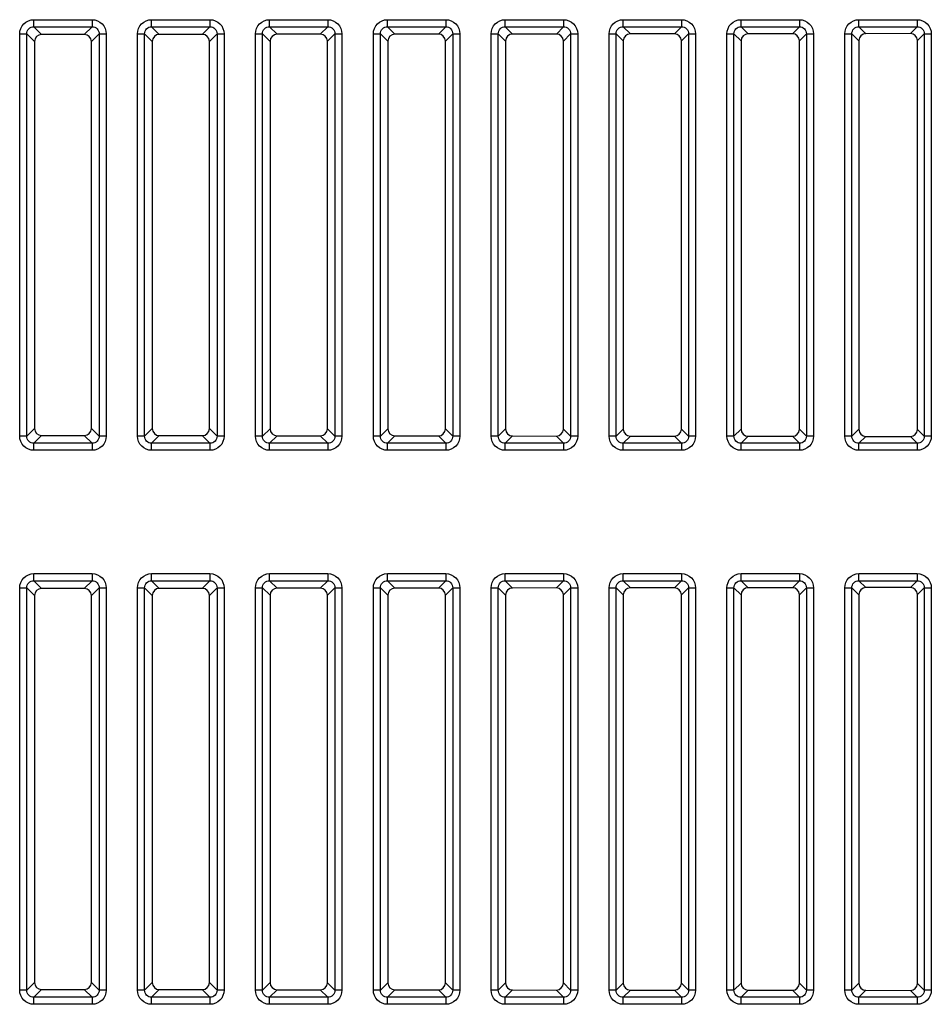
# Model space of a CAD drawing. Header units: millimetres. Extents: x 10777 to 12153, y -350 to 623.
# Tile 48 of 59: x 11197 to 11228, y 366 to 399. Entities that reach past the tile are written whole.
import ezdxf

# ---------------------------------------------------------------- set-up
doc = ezdxf.new("R2010")
doc.units = ezdxf.units.MM
doc.layers.add('07_ALL_FEATURES', color=7, linetype='Continuous')

msp = doc.modelspace()

# ---------------------------------------------------------------- linework, layer by layer
at = {"layer": '07_ALL_FEATURES', "color": 7, "linetype": 'Continuous'}
for p, q in [((11197.291, 399.121), (11199.272, 399.121)), ((11197.291, 398.882), (11197.291, 399.121)), ((11199.272, 399.121), (11199.272, 398.882)), ((11201.291, 399.121), (11203.272, 399.121)), ((11201.291, 398.882), (11201.291, 399.121)), ((11203.272, 399.121), (11203.272, 398.882)), ((11205.291, 399.121), (11207.272, 399.121)), ((11205.291, 398.882), (11205.291, 399.121)), ((11207.272, 399.121), (11207.272, 398.882)), ((11209.291, 399.121), (11211.272, 399.121)), ((11209.291, 398.882), (11209.291, 399.121)), ((11211.272, 399.121), (11211.272, 398.882)), ((11213.291, 399.121), (11215.272, 399.121)), ((11213.291, 398.882), (11213.291, 399.121)), ((11215.272, 399.121), (11215.272, 398.882)), ((11217.291, 399.121), (11219.272, 399.121)), ((11217.291, 398.882), (11217.291, 399.121)), ((11219.272, 399.121), (11219.272, 398.882)), ((11221.291, 399.121), (11223.272, 399.121)), ((11221.291, 398.882), (11221.291, 399.121)), ((11223.272, 399.121), (11223.272, 398.882)), ((11225.291, 399.121), (11227.272, 399.121)), ((11225.291, 398.882), (11225.291, 399.121)), ((11227.272, 399.121), (11227.272, 398.882)), ((11196.815, 398.644), (11197.053, 398.644)), ((11196.815, 384.983), (11196.815, 398.644)), ((11197.053, 398.644), (11197.319, 398.378)), ((11197.053, 384.983), (11197.053, 398.644)), ((11197.291, 398.882), (11199.272, 398.882)), ((11197.291, 398.882), (11197.557, 398.616)), ((11199.272, 398.882), (11199.008, 398.618)), ((11199.51, 398.644), (11199.246, 398.38)), ((11199.51, 398.644), (11199.749, 398.644)), ((11199.51, 398.644), (11199.51, 384.983)), ((11199.749, 398.644), (11199.749, 384.983)), ((11200.815, 398.644), (11201.053, 398.644)), ((11200.815, 384.983), (11200.815, 398.644)), ((11201.053, 398.644), (11201.315, 398.382)), ((11201.053, 384.983), (11201.053, 398.644)), ((11201.291, 398.882), (11203.272, 398.882)), ((11201.291, 398.882), (11201.553, 398.621)), ((11203.272, 398.882), (11203.012, 398.622)), ((11203.51, 398.644), (11203.251, 398.384)), ((11203.51, 398.644), (11203.749, 398.644)), ((11203.51, 398.644), (11203.51, 384.983)), ((11203.749, 398.644), (11203.749, 384.983)), ((11204.815, 398.644), (11205.053, 398.644)), ((11204.815, 384.983), (11204.815, 398.644)), ((11205.053, 398.644), (11205.311, 398.386)), ((11205.053, 384.983), (11205.053, 398.644)), ((11205.291, 398.882), (11207.272, 398.882)), ((11205.291, 398.882), (11205.548, 398.625)), ((11207.272, 398.882), (11207.016, 398.627)), ((11207.51, 398.644), (11207.255, 398.389)), ((11207.51, 398.644), (11207.749, 398.644)), ((11207.51, 398.644), (11207.51, 384.983)), ((11207.749, 398.644), (11207.749, 384.983)), ((11208.815, 398.644), (11209.053, 398.644)), ((11208.815, 384.983), (11208.815, 398.644)), ((11209.053, 398.644), (11209.306, 398.391)), ((11209.053, 384.983), (11209.053, 398.644)), ((11209.291, 398.882), (11211.272, 398.882)), ((11209.291, 398.882), (11209.544, 398.629)), ((11211.021, 398.631), (11209.544, 398.629)), ((11211.272, 398.882), (11211.021, 398.631)), ((11211.51, 398.644), (11211.259, 398.393)), ((11211.51, 398.644), (11211.749, 398.644)), ((11211.51, 398.644), (11211.51, 384.983)), ((11211.749, 398.644), (11211.749, 384.983)), ((11212.815, 398.644), (11213.053, 398.644)), ((11212.815, 384.983), (11212.815, 398.644)), ((11213.053, 398.644), (11213.302, 398.395)), ((11213.053, 384.983), (11213.053, 398.644)), ((11213.291, 398.882), (11215.272, 398.882)), ((11213.291, 398.882), (11213.54, 398.634)), ((11215.025, 398.635), (11213.54, 398.634)), ((11215.272, 398.882), (11215.025, 398.635)), ((11215.51, 398.644), (11215.263, 398.397)), ((11215.51, 398.644), (11215.749, 398.644)), ((11215.51, 398.644), (11215.51, 384.983)), ((11215.749, 398.644), (11215.749, 384.983)), ((11216.815, 398.644), (11217.053, 398.644)), ((11216.815, 384.983), (11216.815, 398.644)), ((11217.053, 398.644), (11217.298, 398.399)), ((11217.053, 384.983), (11217.053, 398.644)), ((11217.291, 398.882), (11219.272, 398.882)), ((11217.291, 398.882), (11217.536, 398.638)), ((11219.029, 398.639), (11217.536, 398.638)), ((11219.272, 398.882), (11219.029, 398.639)), ((11219.51, 398.644), (11219.268, 398.401)), ((11219.51, 398.644), (11219.749, 398.644)), ((11219.51, 398.644), (11219.51, 384.983)), ((11219.749, 398.644), (11219.749, 384.983)), ((11220.815, 398.644), (11221.053, 398.644)), ((11220.815, 384.983), (11220.815, 398.644)), ((11221.053, 398.644), (11221.293, 398.404)), ((11221.053, 384.983), (11221.053, 398.644)), ((11221.291, 398.882), (11223.272, 398.882)), ((11221.291, 398.882), (11221.531, 398.642)), ((11223.034, 398.644), (11221.531, 398.642)), ((11223.272, 398.882), (11223.034, 398.644)), ((11223.51, 398.644), (11223.272, 398.406)), ((11223.51, 398.644), (11223.749, 398.644)), ((11223.51, 398.644), (11223.51, 384.983)), ((11223.749, 398.644), (11223.749, 384.983)), ((11224.815, 398.644), (11225.053, 398.644)), ((11224.815, 384.983), (11224.815, 398.644)), ((11225.053, 398.644), (11225.289, 398.408)), ((11225.053, 384.983), (11225.053, 398.644)), ((11225.291, 398.882), (11227.272, 398.882)), ((11225.291, 398.882), (11225.527, 398.646)), ((11227.038, 398.648), (11225.527, 398.646)), ((11227.272, 398.882), (11227.038, 398.648)), ((11227.51, 398.644), (11227.276, 398.41)), ((11227.51, 398.644), (11227.749, 398.644)), ((11227.51, 398.644), (11227.51, 384.983)), ((11227.749, 398.644), (11227.749, 384.983)), ((11197.319, 398.378), (11197.319, 385.249)), ((11199.008, 398.618), (11197.557, 398.616)), ((11199.246, 385.247), (11199.246, 398.38)), ((11201.315, 398.382), (11201.315, 385.245)), ((11203.012, 398.622), (11201.553, 398.621)), ((11203.251, 385.243), (11203.251, 398.384)), ((11205.311, 398.386), (11205.311, 385.241)), ((11207.016, 398.627), (11205.548, 398.625)), ((11207.255, 385.239), (11207.255, 398.389)), ((11209.306, 398.391), (11209.306, 385.236)), ((11211.259, 385.234), (11211.259, 398.393)), ((11213.302, 398.395), (11213.302, 385.232)), ((11215.263, 385.23), (11215.263, 398.397)), ((11217.298, 398.399), (11217.298, 385.228)), ((11219.268, 385.226), (11219.268, 398.401)), ((11221.293, 398.404), (11221.293, 385.224)), ((11223.272, 385.221), (11223.272, 398.406)), ((11225.289, 398.408), (11225.289, 385.219)), ((11227.276, 385.217), (11227.276, 398.41)), ((11197.053, 384.983), (11196.815, 384.983)), ((11197.053, 384.983), (11197.319, 385.249)), ((11197.291, 384.745), (11197.557, 385.011)), ((11197.557, 385.011), (11199.008, 385.009)), ((11199.272, 384.745), (11199.008, 385.009)), ((11199.51, 384.983), (11199.246, 385.247)), ((11199.749, 384.983), (11199.51, 384.983)), ((11201.053, 384.983), (11200.815, 384.983)), ((11201.053, 384.983), (11201.315, 385.245)), ((11201.291, 384.745), (11201.553, 385.006)), ((11201.553, 385.006), (11203.012, 385.005)), ((11203.272, 384.745), (11203.012, 385.005)), ((11203.51, 384.983), (11203.251, 385.243)), ((11203.749, 384.983), (11203.51, 384.983)), ((11205.053, 384.983), (11204.815, 384.983)), ((11205.053, 384.983), (11205.311, 385.241)), ((11205.291, 384.745), (11205.548, 385.002)), ((11205.548, 385.002), (11207.016, 385.001)), ((11207.272, 384.745), (11207.016, 385.001)), ((11207.51, 384.983), (11207.255, 385.239)), ((11207.749, 384.983), (11207.51, 384.983)), ((11209.053, 384.983), (11208.815, 384.983)), ((11209.053, 384.983), (11209.306, 385.236)), ((11209.291, 384.745), (11209.544, 384.998)), ((11209.544, 384.998), (11211.021, 384.996)), ((11211.272, 384.745), (11211.021, 384.996)), ((11211.51, 384.983), (11211.259, 385.234)), ((11211.749, 384.983), (11211.51, 384.983)), ((11213.053, 384.983), (11212.815, 384.983)), ((11213.053, 384.983), (11213.302, 385.232)), ((11213.291, 384.745), (11213.54, 384.994)), ((11213.54, 384.994), (11215.025, 384.992)), ((11215.272, 384.745), (11215.025, 384.992)), ((11215.51, 384.983), (11215.263, 385.23)), ((11215.749, 384.983), (11215.51, 384.983)), ((11217.053, 384.983), (11216.815, 384.983)), ((11217.053, 384.983), (11217.298, 385.228)), ((11217.291, 384.745), (11217.536, 384.989)), ((11217.536, 384.989), (11219.029, 384.988)), ((11219.272, 384.745), (11219.029, 384.988)), ((11219.51, 384.983), (11219.268, 385.226)), ((11219.749, 384.983), (11219.51, 384.983)), ((11221.053, 384.983), (11220.815, 384.983)), ((11221.053, 384.983), (11221.293, 385.224)), ((11221.291, 384.745), (11221.531, 384.985)), ((11221.531, 384.985), (11223.034, 384.983)), ((11223.272, 384.745), (11223.034, 384.983)), ((11223.51, 384.983), (11223.272, 385.221)), ((11223.749, 384.983), (11223.51, 384.983)), ((11225.053, 384.983), (11224.815, 384.983)), ((11225.053, 384.983), (11225.289, 385.219)), ((11225.291, 384.745), (11225.527, 384.981)), ((11225.527, 384.981), (11227.038, 384.979)), ((11227.272, 384.745), (11227.038, 384.979)), ((11227.51, 384.983), (11227.276, 385.217)), ((11227.749, 384.983), (11227.51, 384.983)), ((11199.272, 384.745), (11197.291, 384.745)), ((11197.291, 384.507), (11197.291, 384.745)), ((11199.272, 384.745), (11199.272, 384.507)), ((11203.272, 384.745), (11201.291, 384.745)), ((11201.291, 384.507), (11201.291, 384.745)), ((11203.272, 384.745), (11203.272, 384.507)), ((11207.272, 384.745), (11205.291, 384.745)), ((11205.291, 384.507), (11205.291, 384.745)), ((11207.272, 384.745), (11207.272, 384.507)), ((11211.272, 384.745), (11209.291, 384.745)), ((11209.291, 384.507), (11209.291, 384.745)), ((11211.272, 384.745), (11211.272, 384.507)), ((11215.272, 384.745), (11213.291, 384.745)), ((11213.291, 384.507), (11213.291, 384.745)), ((11215.272, 384.745), (11215.272, 384.507)), ((11219.272, 384.745), (11217.291, 384.745)), ((11217.291, 384.507), (11217.291, 384.745)), ((11219.272, 384.745), (11219.272, 384.507)), ((11223.272, 384.745), (11221.291, 384.745)), ((11221.291, 384.507), (11221.291, 384.745)), ((11223.272, 384.745), (11223.272, 384.507)), ((11227.272, 384.745), (11225.291, 384.745)), ((11225.291, 384.507), (11225.291, 384.745)), ((11227.272, 384.745), (11227.272, 384.507)), ((11199.272, 384.507), (11197.291, 384.507)), ((11203.272, 384.507), (11201.291, 384.507)), ((11207.272, 384.507), (11205.291, 384.507)), ((11211.272, 384.507), (11209.291, 384.507)), ((11215.272, 384.507), (11213.291, 384.507)), ((11219.272, 384.507), (11217.291, 384.507)), ((11223.272, 384.507), (11221.291, 384.507)), ((11227.272, 384.507), (11225.291, 384.507)), ((11197.291, 380.321), (11199.272, 380.321)), ((11197.291, 380.082), (11197.291, 380.321)), ((11199.272, 380.321), (11199.272, 380.082)), ((11201.291, 380.321), (11203.272, 380.321)), ((11201.291, 380.082), (11201.291, 380.321)), ((11203.272, 380.321), (11203.272, 380.082)), ((11205.291, 380.321), (11207.272, 380.321)), ((11205.291, 380.082), (11205.291, 380.321)), ((11207.272, 380.321), (11207.272, 380.082)), ((11209.291, 380.321), (11211.272, 380.321)), ((11209.291, 380.082), (11209.291, 380.321)), ((11211.272, 380.321), (11211.272, 380.082)), ((11213.291, 380.321), (11215.272, 380.321)), ((11213.291, 380.082), (11213.291, 380.321)), ((11215.272, 380.321), (11215.272, 380.082)), ((11217.291, 380.321), (11219.272, 380.321)), ((11217.291, 380.082), (11217.291, 380.321)), ((11219.272, 380.321), (11219.272, 380.082)), ((11221.291, 380.321), (11223.272, 380.321)), ((11221.291, 380.082), (11221.291, 380.321)), ((11223.272, 380.321), (11223.272, 380.082)), ((11225.291, 380.321), (11227.272, 380.321)), ((11225.291, 380.082), (11225.291, 380.321)), ((11227.272, 380.321), (11227.272, 380.082)), ((11197.291, 380.082), (11199.272, 380.082)), ((11197.291, 380.082), (11197.557, 379.816)), ((11199.272, 380.082), (11199.008, 379.818)), ((11201.291, 380.082), (11203.272, 380.082)), ((11201.291, 380.082), (11201.553, 379.821)), ((11203.272, 380.082), (11203.012, 379.822)), ((11205.291, 380.082), (11207.272, 380.082)), ((11205.291, 380.082), (11205.548, 379.825)), ((11207.272, 380.082), (11207.016, 379.827)), ((11209.291, 380.082), (11211.272, 380.082)), ((11209.291, 380.082), (11209.544, 379.829)), ((11211.272, 380.082), (11211.021, 379.831)), ((11213.291, 380.082), (11215.272, 380.082)), ((11213.291, 380.082), (11213.54, 379.834)), ((11215.272, 380.082), (11215.025, 379.835)), ((11217.291, 380.082), (11219.272, 380.082)), ((11217.291, 380.082), (11217.536, 379.838)), ((11219.272, 380.082), (11219.029, 379.839)), ((11221.291, 380.082), (11223.272, 380.082)), ((11221.291, 380.082), (11221.531, 379.842)), ((11223.272, 380.082), (11223.034, 379.844)), ((11225.291, 380.082), (11227.272, 380.082)), ((11225.291, 380.082), (11225.527, 379.846)), ((11227.272, 380.082), (11227.038, 379.848)), ((11196.815, 379.844), (11197.053, 379.844)), ((11196.815, 366.183), (11196.815, 379.844)), ((11197.053, 379.844), (11197.319, 379.578)), ((11197.053, 366.183), (11197.053, 379.844)), ((11199.008, 379.818), (11197.557, 379.816)), ((11199.51, 379.844), (11199.246, 379.58)), ((11199.51, 379.844), (11199.749, 379.844)), ((11199.51, 379.844), (11199.51, 366.183)), ((11199.749, 379.844), (11199.749, 366.183)), ((11200.815, 379.844), (11201.053, 379.844)), ((11200.815, 366.183), (11200.815, 379.844)), ((11201.053, 379.844), (11201.315, 379.582)), ((11201.053, 366.183), (11201.053, 379.844)), ((11203.012, 379.822), (11201.553, 379.821)), ((11203.51, 379.844), (11203.251, 379.584)), ((11203.251, 366.443), (11203.251, 379.584)), ((11203.51, 379.844), (11203.749, 379.844)), ((11203.51, 379.844), (11203.51, 366.183)), ((11203.749, 379.844), (11203.749, 366.183)), ((11204.815, 379.844), (11205.053, 379.844)), ((11204.815, 366.183), (11204.815, 379.844)), ((11205.053, 379.844), (11205.311, 379.586)), ((11205.053, 366.183), (11205.053, 379.844)), ((11205.311, 379.586), (11205.311, 366.441)), ((11207.016, 379.827), (11205.548, 379.825)), ((11207.51, 379.844), (11207.255, 379.589)), ((11207.255, 366.439), (11207.255, 379.589)), ((11207.51, 379.844), (11207.749, 379.844)), ((11207.51, 379.844), (11207.51, 366.183)), ((11207.749, 379.844), (11207.749, 366.183)), ((11208.815, 379.844), (11209.053, 379.844)), ((11208.815, 366.183), (11208.815, 379.844)), ((11209.053, 379.844), (11209.306, 379.591)), ((11209.053, 366.183), (11209.053, 379.844)), ((11209.306, 379.591), (11209.306, 366.436)), ((11211.021, 379.831), (11209.544, 379.829)), ((11211.51, 379.844), (11211.259, 379.593)), ((11211.259, 366.434), (11211.259, 379.593)), ((11211.51, 379.844), (11211.749, 379.844)), ((11211.51, 379.844), (11211.51, 366.183)), ((11211.749, 379.844), (11211.749, 366.183)), ((11212.815, 379.844), (11213.053, 379.844)), ((11212.815, 366.183), (11212.815, 379.844)), ((11213.053, 379.844), (11213.302, 379.595)), ((11213.053, 366.183), (11213.053, 379.844)), ((11213.302, 379.595), (11213.302, 366.432)), ((11215.025, 379.835), (11213.54, 379.834)), ((11215.51, 379.844), (11215.263, 379.597)), ((11215.263, 366.43), (11215.263, 379.597)), ((11215.51, 379.844), (11215.749, 379.844)), ((11215.51, 379.844), (11215.51, 366.183)), ((11215.749, 379.844), (11215.749, 366.183)), ((11216.815, 379.844), (11217.053, 379.844)), ((11216.815, 366.183), (11216.815, 379.844)), ((11217.053, 379.844), (11217.298, 379.599)), ((11217.053, 366.183), (11217.053, 379.844)), ((11217.298, 379.599), (11217.298, 366.428)), ((11219.029, 379.839), (11217.536, 379.838)), ((11219.51, 379.844), (11219.268, 379.601)), ((11219.268, 366.426), (11219.268, 379.601)), ((11219.51, 379.844), (11219.749, 379.844)), ((11219.51, 379.844), (11219.51, 366.183)), ((11219.749, 379.844), (11219.749, 366.183)), ((11220.815, 379.844), (11221.053, 379.844)), ((11220.815, 366.183), (11220.815, 379.844)), ((11221.053, 379.844), (11221.293, 379.604)), ((11221.053, 366.183), (11221.053, 379.844)), ((11221.293, 379.604), (11221.293, 366.424)), ((11223.034, 379.844), (11221.531, 379.842)), ((11223.51, 379.844), (11223.272, 379.606)), ((11223.272, 366.421), (11223.272, 379.606)), ((11223.51, 379.844), (11223.749, 379.844)), ((11223.51, 379.844), (11223.51, 366.183)), ((11223.749, 379.844), (11223.749, 366.183)), ((11224.815, 379.844), (11225.053, 379.844)), ((11224.815, 366.183), (11224.815, 379.844)), ((11225.053, 379.844), (11225.289, 379.608)), ((11225.053, 366.183), (11225.053, 379.844)), ((11225.289, 379.608), (11225.289, 366.419)), ((11227.038, 379.848), (11225.527, 379.846)), ((11227.51, 379.844), (11227.276, 379.61)), ((11227.276, 366.417), (11227.276, 379.61)), ((11227.51, 379.844), (11227.749, 379.844)), ((11227.51, 379.844), (11227.51, 366.183)), ((11227.749, 379.844), (11227.749, 366.183)), ((11197.319, 379.578), (11197.319, 366.449)), ((11199.246, 366.447), (11199.246, 379.58)), ((11201.315, 379.582), (11201.315, 366.445)), ((11197.053, 366.183), (11197.319, 366.449)), ((11199.51, 366.183), (11199.246, 366.447)), ((11201.053, 366.183), (11201.315, 366.445)), ((11203.51, 366.183), (11203.251, 366.443)), ((11205.053, 366.183), (11205.311, 366.441)), ((11207.51, 366.183), (11207.255, 366.439)), ((11209.053, 366.183), (11209.306, 366.436)), ((11211.51, 366.183), (11211.259, 366.434)), ((11213.053, 366.183), (11213.302, 366.432)), ((11215.51, 366.183), (11215.263, 366.43)), ((11217.053, 366.183), (11217.298, 366.428)), ((11219.51, 366.183), (11219.268, 366.426)), ((11221.053, 366.183), (11221.293, 366.424)), ((11223.51, 366.183), (11223.272, 366.421)), ((11225.053, 366.183), (11225.289, 366.419)), ((11227.51, 366.183), (11227.276, 366.417)), ((11197.053, 366.183), (11196.815, 366.183)), ((11197.291, 365.945), (11197.557, 366.211)), ((11199.272, 365.945), (11197.291, 365.945)), ((11197.291, 365.707), (11197.291, 365.945)), ((11197.557, 366.211), (11199.008, 366.209)), ((11199.272, 365.945), (11199.008, 366.209)), ((11199.272, 365.945), (11199.272, 365.707)), ((11199.749, 366.183), (11199.51, 366.183)), ((11201.053, 366.183), (11200.815, 366.183)), ((11201.291, 365.945), (11201.553, 366.206)), ((11203.272, 365.945), (11201.291, 365.945)), ((11201.291, 365.707), (11201.291, 365.945)), ((11201.553, 366.206), (11203.012, 366.205)), ((11203.272, 365.945), (11203.012, 366.205)), ((11203.272, 365.945), (11203.272, 365.707)), ((11203.749, 366.183), (11203.51, 366.183)), ((11205.053, 366.183), (11204.815, 366.183)), ((11205.291, 365.945), (11205.548, 366.202)), ((11207.272, 365.945), (11205.291, 365.945)), ((11205.291, 365.707), (11205.291, 365.945)), ((11205.548, 366.202), (11207.016, 366.201)), ((11207.272, 365.945), (11207.016, 366.201)), ((11207.272, 365.945), (11207.272, 365.707)), ((11207.749, 366.183), (11207.51, 366.183)), ((11209.053, 366.183), (11208.815, 366.183)), ((11209.291, 365.945), (11209.544, 366.198)), ((11211.272, 365.945), (11209.291, 365.945)), ((11209.291, 365.707), (11209.291, 365.945)), ((11209.544, 366.198), (11211.021, 366.196)), ((11211.272, 365.945), (11211.021, 366.196)), ((11211.272, 365.945), (11211.272, 365.707)), ((11211.749, 366.183), (11211.51, 366.183)), ((11213.053, 366.183), (11212.815, 366.183)), ((11213.291, 365.945), (11213.54, 366.194)), ((11215.272, 365.945), (11213.291, 365.945)), ((11213.291, 365.707), (11213.291, 365.945)), ((11213.54, 366.194), (11215.025, 366.192)), ((11215.272, 365.945), (11215.025, 366.192)), ((11215.272, 365.945), (11215.272, 365.707)), ((11215.749, 366.183), (11215.51, 366.183)), ((11217.053, 366.183), (11216.815, 366.183)), ((11217.291, 365.945), (11217.536, 366.189)), ((11219.272, 365.945), (11217.291, 365.945)), ((11217.291, 365.707), (11217.291, 365.945)), ((11217.536, 366.189), (11219.029, 366.188)), ((11219.272, 365.945), (11219.029, 366.188)), ((11219.272, 365.945), (11219.272, 365.707)), ((11219.749, 366.183), (11219.51, 366.183)), ((11221.053, 366.183), (11220.815, 366.183)), ((11221.291, 365.945), (11221.531, 366.185)), ((11223.272, 365.945), (11221.291, 365.945)), ((11221.291, 365.707), (11221.291, 365.945)), ((11221.531, 366.185), (11223.034, 366.183)), ((11223.272, 365.945), (11223.034, 366.183)), ((11223.272, 365.945), (11223.272, 365.707)), ((11223.749, 366.183), (11223.51, 366.183)), ((11225.053, 366.183), (11224.815, 366.183)), ((11225.291, 365.945), (11225.527, 366.181)), ((11227.272, 365.945), (11225.291, 365.945)), ((11225.291, 365.707), (11225.291, 365.945)), ((11225.527, 366.181), (11227.038, 366.179)), ((11227.272, 365.945), (11227.038, 366.179)), ((11227.272, 365.945), (11227.272, 365.707)), ((11227.749, 366.183), (11227.51, 366.183)), ((11199.272, 365.707), (11197.291, 365.707)), ((11203.272, 365.707), (11201.291, 365.707)), ((11207.272, 365.707), (11205.291, 365.707)), ((11211.272, 365.707), (11209.291, 365.707)), ((11215.272, 365.707), (11213.291, 365.707)), ((11219.272, 365.707), (11217.291, 365.707)), ((11223.272, 365.707), (11221.291, 365.707)), ((11227.272, 365.707), (11225.291, 365.707))]:
    msp.add_line(p, q, dxfattribs=at)
for centre, major_axis, ratio, start_param, end_param in [((11211.017, 398.389), (0.178, 0.167), 0.984166, -0.744345, 0.811599), ((11213.544, 398.392), (-0.165, 0.179), 0.986272, -0.739218, 0.816726), ((11215.021, 398.393), (0.178, 0.167), 0.984166, -0.744345, 0.811599), ((11217.539, 398.396), (-0.165, 0.179), 0.986272, -0.739218, 0.816726), ((11219.026, 398.398), (0.178, 0.167), 0.984166, -0.744345, 0.811599), ((11221.535, 398.4), (-0.165, 0.179), 0.986272, -0.739218, 0.816726), ((11223.03, 398.402), (0.178, 0.167), 0.984166, -0.744345, 0.811599), ((11225.531, 398.405), (-0.165, 0.179), 0.986272, -0.739218, 0.816726), ((11227.034, 398.406), (0.178, 0.167), 0.984166, -0.744345, 0.811599), ((11197.561, 398.375), (-0.165, 0.179), 0.986272, -0.739218, 0.816726), ((11199.004, 398.376), (0.178, 0.167), 0.984166, -0.744345, 0.811599), ((11201.556, 398.379), (-0.165, 0.179), 0.986272, -0.739218, 0.816726), ((11203.009, 398.38), (0.178, 0.167), 0.984166, -0.744345, 0.811599), ((11205.552, 398.383), (-0.165, 0.179), 0.986272, -0.739218, 0.816726), ((11207.013, 398.385), (0.178, 0.167), 0.984166, -0.744345, 0.811599), ((11209.548, 398.387), (-0.165, 0.179), 0.986272, -0.739218, 0.816726), ((11197.561, 385.253), (0.165, 0.179), 0.986272, -3.958319, -2.402375), ((11199.004, 385.251), (0.178, -0.167), 0.984166, -0.811599, 0.744345), ((11201.556, 385.248), (0.165, 0.179), 0.986272, -3.958319, -2.402375), ((11203.009, 385.247), (0.178, -0.167), 0.984166, -0.811599, 0.744345), ((11205.552, 385.244), (0.165, 0.179), 0.986272, -3.958319, -2.402375), ((11207.013, 385.242), (0.178, -0.167), 0.984166, -0.811599, 0.744345), ((11209.548, 385.24), (0.165, 0.179), 0.986272, -3.958319, -2.402375), ((11211.017, 385.238), (0.178, -0.167), 0.984166, -0.811599, 0.744345), ((11213.544, 385.235), (0.165, 0.179), 0.986272, -3.958319, -2.402375), ((11215.021, 385.234), (0.178, -0.167), 0.984166, -0.811599, 0.744345), ((11217.539, 385.231), (0.165, 0.179), 0.986272, -3.958319, -2.402375), ((11219.026, 385.23), (0.178, -0.167), 0.984166, -0.811599, 0.744345), ((11221.535, 385.227), (0.165, 0.179), 0.986272, -3.958319, -2.402375), ((11223.03, 385.225), (0.178, -0.167), 0.984166, -0.811599, 0.744345), ((11225.531, 385.223), (0.165, 0.179), 0.986272, -3.958319, -2.402375), ((11227.034, 385.221), (0.178, -0.167), 0.984166, -0.811599, 0.744345), ((11197.561, 379.575), (-0.165, 0.179), 0.986272, -0.739218, 0.816726), ((11199.004, 379.576), (0.178, 0.167), 0.984166, -0.744345, 0.811599), ((11201.556, 379.579), (-0.165, 0.179), 0.986272, -0.739218, 0.816726), ((11203.009, 379.58), (0.178, 0.167), 0.984166, -0.744345, 0.811599), ((11205.552, 379.583), (-0.165, 0.179), 0.986272, -0.739218, 0.816726), ((11207.013, 379.585), (0.178, 0.167), 0.984166, -0.744345, 0.811599), ((11209.548, 379.587), (-0.165, 0.179), 0.986272, -0.739218, 0.816726), ((11211.017, 379.589), (0.178, 0.167), 0.984166, -0.744345, 0.811599), ((11213.544, 379.592), (-0.165, 0.179), 0.986272, -0.739218, 0.816726), ((11215.021, 379.593), (0.178, 0.167), 0.984166, -0.744345, 0.811599), ((11217.539, 379.596), (-0.165, 0.179), 0.986272, -0.739218, 0.816726), ((11219.026, 379.598), (0.178, 0.167), 0.984166, -0.744345, 0.811599), ((11221.535, 379.6), (-0.165, 0.179), 0.986272, -0.739218, 0.816726), ((11223.03, 379.602), (0.178, 0.167), 0.984166, -0.744345, 0.811599), ((11225.531, 379.605), (-0.165, 0.179), 0.986272, -0.739218, 0.816726), ((11227.034, 379.606), (0.178, 0.167), 0.984166, -0.744345, 0.811599), ((11197.561, 366.453), (0.165, 0.179), 0.986272, -3.958319, -2.402375), ((11199.004, 366.451), (0.178, -0.167), 0.984166, -0.811599, 0.744345), ((11201.556, 366.448), (0.165, 0.179), 0.986272, -3.958319, -2.402375), ((11203.009, 366.447), (0.178, -0.167), 0.984166, -0.811599, 0.744345), ((11205.552, 366.444), (0.165, 0.179), 0.986272, -3.958319, -2.402375), ((11207.013, 366.442), (0.178, -0.167), 0.984166, -0.811599, 0.744345), ((11209.548, 366.44), (0.165, 0.179), 0.986272, -3.958319, -2.402375), ((11211.017, 366.438), (0.178, -0.167), 0.984166, -0.811599, 0.744345), ((11213.544, 366.435), (0.165, 0.179), 0.986272, -3.958319, -2.402375), ((11215.021, 366.434), (0.178, -0.167), 0.984166, -0.811599, 0.744345), ((11217.539, 366.431), (0.165, 0.179), 0.986272, -3.958319, -2.402375), ((11219.026, 366.43), (0.178, -0.167), 0.984166, -0.811599, 0.744345), ((11221.535, 366.427), (0.165, 0.179), 0.986272, -3.958319, -2.402375), ((11223.03, 366.425), (0.178, -0.167), 0.984166, -0.811599, 0.744345), ((11225.531, 366.423), (0.165, 0.179), 0.986272, -3.958319, -2.402375), ((11227.034, 366.421), (0.178, -0.167), 0.984166, -0.811599, 0.744345)]:
    msp.add_ellipse(centre, major_axis=major_axis, ratio=ratio, start_param=start_param, end_param=end_param, dxfattribs=at)
for points, knots in [([(11196.815, 398.644), (11196.815, 398.766), (11196.915, 399.02), (11197.169, 399.121), (11197.291, 399.121)], [0, 0, 0, 0, 0.499561, 1, 1, 1, 1]), ([(11199.272, 399.121), (11199.394, 399.121), (11199.648, 399.02), (11199.749, 398.766), (11199.749, 398.644)], [0, 0, 0, 0, 0.499561, 1, 1, 1, 1]), ([(11200.815, 398.644), (11200.815, 398.766), (11200.915, 399.02), (11201.169, 399.121), (11201.291, 399.121)], [0, 0, 0, 0, 0.499561, 1, 1, 1, 1]), ([(11203.272, 399.121), (11203.394, 399.121), (11203.648, 399.02), (11203.749, 398.766), (11203.749, 398.644)], [0, 0, 0, 0, 0.499561, 1, 1, 1, 1]), ([(11204.815, 398.644), (11204.815, 398.766), (11204.915, 399.02), (11205.169, 399.121), (11205.291, 399.121)], [0, 0, 0, 0, 0.499561, 1, 1, 1, 1]), ([(11207.272, 399.121), (11207.394, 399.121), (11207.648, 399.02), (11207.749, 398.766), (11207.749, 398.644)], [0, 0, 0, 0, 0.499561, 1, 1, 1, 1]), ([(11208.815, 398.644), (11208.815, 398.766), (11208.915, 399.02), (11209.169, 399.121), (11209.291, 399.121)], [0, 0, 0, 0, 0.499561, 1, 1, 1, 1]), ([(11211.272, 399.121), (11211.394, 399.121), (11211.648, 399.02), (11211.749, 398.766), (11211.749, 398.644)], [0, 0, 0, 0, 0.499561, 1, 1, 1, 1]), ([(11212.815, 398.644), (11212.815, 398.766), (11212.915, 399.02), (11213.169, 399.121), (11213.291, 399.121)], [0, 0, 0, 0, 0.499561, 1, 1, 1, 1]), ([(11215.272, 399.121), (11215.394, 399.121), (11215.648, 399.02), (11215.749, 398.766), (11215.749, 398.644)], [0, 0, 0, 0, 0.499561, 1, 1, 1, 1]), ([(11216.815, 398.644), (11216.815, 398.766), (11216.915, 399.02), (11217.169, 399.121), (11217.291, 399.121)], [0, 0, 0, 0, 0.499561, 1, 1, 1, 1]), ([(11219.272, 399.121), (11219.394, 399.121), (11219.648, 399.02), (11219.749, 398.766), (11219.749, 398.644)], [0, 0, 0, 0, 0.499561, 1, 1, 1, 1]), ([(11220.815, 398.644), (11220.815, 398.766), (11220.915, 399.02), (11221.169, 399.121), (11221.291, 399.121)], [0, 0, 0, 0, 0.499561, 1, 1, 1, 1]), ([(11223.272, 399.121), (11223.394, 399.121), (11223.648, 399.02), (11223.749, 398.766), (11223.749, 398.644)], [0, 0, 0, 0, 0.499561, 1, 1, 1, 1]), ([(11224.815, 398.644), (11224.815, 398.766), (11224.915, 399.02), (11225.169, 399.121), (11225.291, 399.121)], [0, 0, 0, 0, 0.499561, 1, 1, 1, 1]), ([(11227.272, 399.121), (11227.394, 399.121), (11227.648, 399.02), (11227.749, 398.766), (11227.749, 398.644)], [0, 0, 0, 0, 0.499561, 1, 1, 1, 1]), ([(11197.053, 398.644), (11197.052, 398.705), (11197.101, 398.834), (11197.23, 398.883), (11197.291, 398.882)], [0, 0, 0, 0, 0.499542, 1, 1, 1, 1]), ([(11199.272, 398.882), (11199.333, 398.883), (11199.462, 398.834), (11199.511, 398.705), (11199.51, 398.644)], [0, 0, 0, 0, 0.499542, 1, 1, 1, 1]), ([(11201.053, 398.644), (11201.052, 398.705), (11201.101, 398.834), (11201.23, 398.883), (11201.291, 398.882)], [0, 0, 0, 0, 0.499542, 1, 1, 1, 1]), ([(11203.272, 398.882), (11203.333, 398.883), (11203.462, 398.834), (11203.511, 398.705), (11203.51, 398.644)], [0, 0, 0, 0, 0.499542, 1, 1, 1, 1]), ([(11205.053, 398.644), (11205.052, 398.705), (11205.101, 398.834), (11205.23, 398.883), (11205.291, 398.882)], [0, 0, 0, 0, 0.499542, 1, 1, 1, 1]), ([(11207.272, 398.882), (11207.333, 398.883), (11207.462, 398.834), (11207.511, 398.705), (11207.51, 398.644)], [0, 0, 0, 0, 0.499542, 1, 1, 1, 1]), ([(11209.053, 398.644), (11209.052, 398.705), (11209.101, 398.834), (11209.23, 398.883), (11209.291, 398.882)], [0, 0, 0, 0, 0.499542, 1, 1, 1, 1]), ([(11211.272, 398.882), (11211.333, 398.883), (11211.462, 398.834), (11211.511, 398.705), (11211.51, 398.644)], [0, 0, 0, 0, 0.499542, 1, 1, 1, 1]), ([(11213.053, 398.644), (11213.052, 398.705), (11213.101, 398.834), (11213.23, 398.883), (11213.291, 398.882)], [0, 0, 0, 0, 0.499542, 1, 1, 1, 1]), ([(11215.272, 398.882), (11215.333, 398.883), (11215.462, 398.834), (11215.511, 398.705), (11215.51, 398.644)], [0, 0, 0, 0, 0.499542, 1, 1, 1, 1]), ([(11217.053, 398.644), (11217.052, 398.705), (11217.101, 398.834), (11217.23, 398.883), (11217.291, 398.882)], [0, 0, 0, 0, 0.499542, 1, 1, 1, 1]), ([(11219.272, 398.882), (11219.333, 398.883), (11219.462, 398.834), (11219.511, 398.705), (11219.51, 398.644)], [0, 0, 0, 0, 0.499542, 1, 1, 1, 1]), ([(11221.053, 398.644), (11221.052, 398.705), (11221.101, 398.834), (11221.23, 398.883), (11221.291, 398.882)], [0, 0, 0, 0, 0.499542, 1, 1, 1, 1]), ([(11223.272, 398.882), (11223.333, 398.883), (11223.462, 398.834), (11223.511, 398.705), (11223.51, 398.644)], [0, 0, 0, 0, 0.499542, 1, 1, 1, 1]), ([(11225.053, 398.644), (11225.052, 398.705), (11225.101, 398.834), (11225.23, 398.883), (11225.291, 398.882)], [0, 0, 0, 0, 0.499542, 1, 1, 1, 1]), ([(11227.272, 398.882), (11227.333, 398.883), (11227.462, 398.834), (11227.511, 398.705), (11227.51, 398.644)], [0, 0, 0, 0, 0.499542, 1, 1, 1, 1]), ([(11197.291, 384.507), (11197.17, 384.507), (11196.916, 384.607), (11196.815, 384.861), (11196.815, 384.983)], [0, 0, 0, 0, 0.499561, 1, 1, 1, 1]), ([(11197.291, 384.745), (11197.23, 384.744), (11197.101, 384.793), (11197.052, 384.922), (11197.053, 384.983)], [0, 0, 0, 0, 0.499542, 1, 1, 1, 1]), ([(11199.51, 384.983), (11199.511, 384.922), (11199.462, 384.793), (11199.333, 384.744), (11199.272, 384.745)], [0, 0, 0, 0, 0.499542, 1, 1, 1, 1]), ([(11199.749, 384.983), (11199.749, 384.861), (11199.648, 384.607), (11199.394, 384.507), (11199.272, 384.507)], [0, 0, 0, 0, 0.499561, 1, 1, 1, 1]), ([(11201.291, 384.507), (11201.17, 384.507), (11200.916, 384.607), (11200.815, 384.861), (11200.815, 384.983)], [0, 0, 0, 0, 0.499561, 1, 1, 1, 1]), ([(11201.291, 384.745), (11201.23, 384.744), (11201.101, 384.793), (11201.052, 384.922), (11201.053, 384.983)], [0, 0, 0, 0, 0.499542, 1, 1, 1, 1]), ([(11203.51, 384.983), (11203.511, 384.922), (11203.462, 384.793), (11203.333, 384.744), (11203.272, 384.745)], [0, 0, 0, 0, 0.499542, 1, 1, 1, 1]), ([(11203.749, 384.983), (11203.749, 384.861), (11203.648, 384.607), (11203.394, 384.507), (11203.272, 384.507)], [0, 0, 0, 0, 0.499561, 1, 1, 1, 1]), ([(11205.291, 384.507), (11205.17, 384.507), (11204.916, 384.607), (11204.815, 384.861), (11204.815, 384.983)], [0, 0, 0, 0, 0.499561, 1, 1, 1, 1]), ([(11205.291, 384.745), (11205.23, 384.744), (11205.101, 384.793), (11205.052, 384.922), (11205.053, 384.983)], [0, 0, 0, 0, 0.499542, 1, 1, 1, 1]), ([(11207.51, 384.983), (11207.511, 384.922), (11207.462, 384.793), (11207.333, 384.744), (11207.272, 384.745)], [0, 0, 0, 0, 0.499542, 1, 1, 1, 1]), ([(11207.749, 384.983), (11207.749, 384.861), (11207.648, 384.607), (11207.394, 384.507), (11207.272, 384.507)], [0, 0, 0, 0, 0.499561, 1, 1, 1, 1]), ([(11209.291, 384.507), (11209.17, 384.507), (11208.916, 384.607), (11208.815, 384.861), (11208.815, 384.983)], [0, 0, 0, 0, 0.499561, 1, 1, 1, 1]), ([(11209.291, 384.745), (11209.23, 384.744), (11209.101, 384.793), (11209.052, 384.922), (11209.053, 384.983)], [0, 0, 0, 0, 0.499542, 1, 1, 1, 1]), ([(11211.749, 384.983), (11211.749, 384.861), (11211.648, 384.607), (11211.394, 384.507), (11211.272, 384.507)], [0, 0, 0, 0, 0.499561, 1, 1, 1, 1]), ([(11211.51, 384.983), (11211.511, 384.922), (11211.462, 384.793), (11211.333, 384.744), (11211.272, 384.745)], [0, 0, 0, 0, 0.499542, 1, 1, 1, 1]), ([(11213.291, 384.507), (11213.17, 384.507), (11212.916, 384.607), (11212.815, 384.861), (11212.815, 384.983)], [0, 0, 0, 0, 0.499561, 1, 1, 1, 1]), ([(11213.291, 384.745), (11213.23, 384.744), (11213.101, 384.793), (11213.052, 384.922), (11213.053, 384.983)], [0, 0, 0, 0, 0.499542, 1, 1, 1, 1]), ([(11215.749, 384.983), (11215.749, 384.861), (11215.648, 384.607), (11215.394, 384.507), (11215.272, 384.507)], [0, 0, 0, 0, 0.499561, 1, 1, 1, 1]), ([(11215.51, 384.983), (11215.511, 384.922), (11215.462, 384.793), (11215.333, 384.744), (11215.272, 384.745)], [0, 0, 0, 0, 0.499542, 1, 1, 1, 1]), ([(11217.291, 384.507), (11217.17, 384.507), (11216.916, 384.607), (11216.815, 384.861), (11216.815, 384.983)], [0, 0, 0, 0, 0.499561, 1, 1, 1, 1]), ([(11217.291, 384.745), (11217.23, 384.744), (11217.101, 384.793), (11217.052, 384.922), (11217.053, 384.983)], [0, 0, 0, 0, 0.499542, 1, 1, 1, 1]), ([(11219.749, 384.983), (11219.749, 384.861), (11219.648, 384.607), (11219.394, 384.507), (11219.272, 384.507)], [0, 0, 0, 0, 0.499561, 1, 1, 1, 1]), ([(11219.51, 384.983), (11219.511, 384.922), (11219.462, 384.793), (11219.333, 384.744), (11219.272, 384.745)], [0, 0, 0, 0, 0.499542, 1, 1, 1, 1]), ([(11221.291, 384.507), (11221.17, 384.507), (11220.916, 384.607), (11220.815, 384.861), (11220.815, 384.983)], [0, 0, 0, 0, 0.499561, 1, 1, 1, 1]), ([(11221.291, 384.745), (11221.23, 384.744), (11221.101, 384.793), (11221.052, 384.922), (11221.053, 384.983)], [0, 0, 0, 0, 0.499542, 1, 1, 1, 1]), ([(11223.749, 384.983), (11223.749, 384.861), (11223.648, 384.607), (11223.394, 384.507), (11223.272, 384.507)], [0, 0, 0, 0, 0.499561, 1, 1, 1, 1]), ([(11223.51, 384.983), (11223.511, 384.922), (11223.462, 384.793), (11223.333, 384.744), (11223.272, 384.745)], [0, 0, 0, 0, 0.499542, 1, 1, 1, 1]), ([(11225.291, 384.507), (11225.17, 384.507), (11224.916, 384.607), (11224.815, 384.861), (11224.815, 384.983)], [0, 0, 0, 0, 0.499561, 1, 1, 1, 1]), ([(11225.291, 384.745), (11225.23, 384.744), (11225.101, 384.793), (11225.052, 384.922), (11225.053, 384.983)], [0, 0, 0, 0, 0.499542, 1, 1, 1, 1]), ([(11227.749, 384.983), (11227.749, 384.861), (11227.648, 384.607), (11227.394, 384.507), (11227.272, 384.507)], [0, 0, 0, 0, 0.499561, 1, 1, 1, 1]), ([(11227.51, 384.983), (11227.511, 384.922), (11227.462, 384.793), (11227.333, 384.744), (11227.272, 384.745)], [0, 0, 0, 0, 0.499542, 1, 1, 1, 1]), ([(11196.815, 379.844), (11196.815, 379.966), (11196.915, 380.22), (11197.169, 380.321), (11197.291, 380.321)], [0, 0, 0, 0, 0.499561, 1, 1, 1, 1]), ([(11199.272, 380.321), (11199.394, 380.321), (11199.648, 380.22), (11199.749, 379.966), (11199.749, 379.844)], [0, 0, 0, 0, 0.499561, 1, 1, 1, 1]), ([(11200.815, 379.844), (11200.815, 379.966), (11200.915, 380.22), (11201.169, 380.321), (11201.291, 380.321)], [0, 0, 0, 0, 0.499561, 1, 1, 1, 1]), ([(11203.272, 380.321), (11203.394, 380.321), (11203.648, 380.22), (11203.749, 379.966), (11203.749, 379.844)], [0, 0, 0, 0, 0.499561, 1, 1, 1, 1]), ([(11204.815, 379.844), (11204.815, 379.966), (11204.915, 380.22), (11205.169, 380.321), (11205.291, 380.321)], [0, 0, 0, 0, 0.499561, 1, 1, 1, 1]), ([(11207.272, 380.321), (11207.394, 380.321), (11207.648, 380.22), (11207.749, 379.966), (11207.749, 379.844)], [0, 0, 0, 0, 0.499561, 1, 1, 1, 1]), ([(11208.815, 379.844), (11208.815, 379.966), (11208.915, 380.22), (11209.169, 380.321), (11209.291, 380.321)], [0, 0, 0, 0, 0.499561, 1, 1, 1, 1]), ([(11211.272, 380.321), (11211.394, 380.321), (11211.648, 380.22), (11211.749, 379.966), (11211.749, 379.844)], [0, 0, 0, 0, 0.499561, 1, 1, 1, 1]), ([(11212.815, 379.844), (11212.815, 379.966), (11212.915, 380.22), (11213.169, 380.321), (11213.291, 380.321)], [0, 0, 0, 0, 0.499561, 1, 1, 1, 1]), ([(11215.272, 380.321), (11215.394, 380.321), (11215.648, 380.22), (11215.749, 379.966), (11215.749, 379.844)], [0, 0, 0, 0, 0.499561, 1, 1, 1, 1]), ([(11216.815, 379.844), (11216.815, 379.966), (11216.915, 380.22), (11217.169, 380.321), (11217.291, 380.321)], [0, 0, 0, 0, 0.499561, 1, 1, 1, 1]), ([(11219.272, 380.321), (11219.394, 380.321), (11219.648, 380.22), (11219.749, 379.966), (11219.749, 379.844)], [0, 0, 0, 0, 0.499561, 1, 1, 1, 1]), ([(11220.815, 379.844), (11220.815, 379.966), (11220.915, 380.22), (11221.169, 380.321), (11221.291, 380.321)], [0, 0, 0, 0, 0.499561, 1, 1, 1, 1]), ([(11223.272, 380.321), (11223.394, 380.321), (11223.648, 380.22), (11223.749, 379.966), (11223.749, 379.844)], [0, 0, 0, 0, 0.499561, 1, 1, 1, 1]), ([(11224.815, 379.844), (11224.815, 379.966), (11224.915, 380.22), (11225.169, 380.321), (11225.291, 380.321)], [0, 0, 0, 0, 0.499561, 1, 1, 1, 1]), ([(11227.272, 380.321), (11227.394, 380.321), (11227.648, 380.22), (11227.749, 379.966), (11227.749, 379.844)], [0, 0, 0, 0, 0.499561, 1, 1, 1, 1]), ([(11197.053, 379.844), (11197.052, 379.905), (11197.101, 380.034), (11197.23, 380.083), (11197.291, 380.082)], [0, 0, 0, 0, 0.499542, 1, 1, 1, 1]), ([(11199.272, 380.082), (11199.333, 380.083), (11199.462, 380.034), (11199.511, 379.905), (11199.51, 379.844)], [0, 0, 0, 0, 0.499542, 1, 1, 1, 1]), ([(11201.053, 379.844), (11201.052, 379.905), (11201.101, 380.034), (11201.23, 380.083), (11201.291, 380.082)], [0, 0, 0, 0, 0.499542, 1, 1, 1, 1]), ([(11203.272, 380.082), (11203.333, 380.083), (11203.462, 380.034), (11203.511, 379.905), (11203.51, 379.844)], [0, 0, 0, 0, 0.499542, 1, 1, 1, 1]), ([(11205.053, 379.844), (11205.052, 379.905), (11205.101, 380.034), (11205.23, 380.083), (11205.291, 380.082)], [0, 0, 0, 0, 0.499542, 1, 1, 1, 1]), ([(11207.272, 380.082), (11207.333, 380.083), (11207.462, 380.034), (11207.511, 379.905), (11207.51, 379.844)], [0, 0, 0, 0, 0.499542, 1, 1, 1, 1]), ([(11209.053, 379.844), (11209.052, 379.905), (11209.101, 380.034), (11209.23, 380.083), (11209.291, 380.082)], [0, 0, 0, 0, 0.499542, 1, 1, 1, 1]), ([(11211.272, 380.082), (11211.333, 380.083), (11211.462, 380.034), (11211.511, 379.905), (11211.51, 379.844)], [0, 0, 0, 0, 0.499542, 1, 1, 1, 1]), ([(11213.053, 379.844), (11213.052, 379.905), (11213.101, 380.034), (11213.23, 380.083), (11213.291, 380.082)], [0, 0, 0, 0, 0.499542, 1, 1, 1, 1]), ([(11215.272, 380.082), (11215.333, 380.083), (11215.462, 380.034), (11215.511, 379.905), (11215.51, 379.844)], [0, 0, 0, 0, 0.499542, 1, 1, 1, 1]), ([(11217.053, 379.844), (11217.052, 379.905), (11217.101, 380.034), (11217.23, 380.083), (11217.291, 380.082)], [0, 0, 0, 0, 0.499542, 1, 1, 1, 1]), ([(11219.272, 380.082), (11219.333, 380.083), (11219.462, 380.034), (11219.511, 379.905), (11219.51, 379.844)], [0, 0, 0, 0, 0.499542, 1, 1, 1, 1]), ([(11221.053, 379.844), (11221.052, 379.905), (11221.101, 380.034), (11221.23, 380.083), (11221.291, 380.082)], [0, 0, 0, 0, 0.499542, 1, 1, 1, 1]), ([(11223.272, 380.082), (11223.333, 380.083), (11223.462, 380.034), (11223.511, 379.905), (11223.51, 379.844)], [0, 0, 0, 0, 0.499542, 1, 1, 1, 1]), ([(11225.053, 379.844), (11225.052, 379.905), (11225.101, 380.034), (11225.23, 380.083), (11225.291, 380.082)], [0, 0, 0, 0, 0.499542, 1, 1, 1, 1]), ([(11227.272, 380.082), (11227.333, 380.083), (11227.462, 380.034), (11227.511, 379.905), (11227.51, 379.844)], [0, 0, 0, 0, 0.499542, 1, 1, 1, 1]), ([(11197.291, 365.707), (11197.17, 365.707), (11196.916, 365.807), (11196.815, 366.061), (11196.815, 366.183)], [0, 0, 0, 0, 0.499561, 1, 1, 1, 1]), ([(11197.291, 365.945), (11197.23, 365.944), (11197.101, 365.993), (11197.052, 366.122), (11197.053, 366.183)], [0, 0, 0, 0, 0.499542, 1, 1, 1, 1]), ([(11199.51, 366.183), (11199.511, 366.122), (11199.462, 365.993), (11199.333, 365.944), (11199.272, 365.945)], [0, 0, 0, 0, 0.499542, 1, 1, 1, 1]), ([(11199.749, 366.183), (11199.749, 366.061), (11199.648, 365.807), (11199.394, 365.707), (11199.272, 365.707)], [0, 0, 0, 0, 0.499561, 1, 1, 1, 1]), ([(11201.291, 365.707), (11201.17, 365.707), (11200.916, 365.807), (11200.815, 366.061), (11200.815, 366.183)], [0, 0, 0, 0, 0.499561, 1, 1, 1, 1]), ([(11201.291, 365.945), (11201.23, 365.944), (11201.101, 365.993), (11201.052, 366.122), (11201.053, 366.183)], [0, 0, 0, 0, 0.499542, 1, 1, 1, 1]), ([(11203.51, 366.183), (11203.511, 366.122), (11203.462, 365.993), (11203.333, 365.944), (11203.272, 365.945)], [0, 0, 0, 0, 0.499542, 1, 1, 1, 1]), ([(11203.749, 366.183), (11203.749, 366.061), (11203.648, 365.807), (11203.394, 365.707), (11203.272, 365.707)], [0, 0, 0, 0, 0.499561, 1, 1, 1, 1]), ([(11205.291, 365.707), (11205.17, 365.707), (11204.916, 365.807), (11204.815, 366.061), (11204.815, 366.183)], [0, 0, 0, 0, 0.499561, 1, 1, 1, 1]), ([(11205.291, 365.945), (11205.23, 365.944), (11205.101, 365.993), (11205.052, 366.122), (11205.053, 366.183)], [0, 0, 0, 0, 0.499542, 1, 1, 1, 1]), ([(11207.51, 366.183), (11207.511, 366.122), (11207.462, 365.993), (11207.333, 365.944), (11207.272, 365.945)], [0, 0, 0, 0, 0.499542, 1, 1, 1, 1]), ([(11207.749, 366.183), (11207.749, 366.061), (11207.648, 365.807), (11207.394, 365.707), (11207.272, 365.707)], [0, 0, 0, 0, 0.499561, 1, 1, 1, 1]), ([(11209.291, 365.707), (11209.17, 365.707), (11208.916, 365.807), (11208.815, 366.061), (11208.815, 366.183)], [0, 0, 0, 0, 0.499561, 1, 1, 1, 1]), ([(11209.291, 365.945), (11209.23, 365.944), (11209.101, 365.993), (11209.052, 366.122), (11209.053, 366.183)], [0, 0, 0, 0, 0.499542, 1, 1, 1, 1]), ([(11211.749, 366.183), (11211.749, 366.061), (11211.648, 365.807), (11211.394, 365.707), (11211.272, 365.707)], [0, 0, 0, 0, 0.499561, 1, 1, 1, 1]), ([(11211.51, 366.183), (11211.511, 366.122), (11211.462, 365.993), (11211.333, 365.944), (11211.272, 365.945)], [0, 0, 0, 0, 0.499542, 1, 1, 1, 1]), ([(11213.291, 365.707), (11213.17, 365.707), (11212.916, 365.807), (11212.815, 366.061), (11212.815, 366.183)], [0, 0, 0, 0, 0.499561, 1, 1, 1, 1]), ([(11213.291, 365.945), (11213.23, 365.944), (11213.101, 365.993), (11213.052, 366.122), (11213.053, 366.183)], [0, 0, 0, 0, 0.499542, 1, 1, 1, 1]), ([(11215.749, 366.183), (11215.749, 366.061), (11215.648, 365.807), (11215.394, 365.707), (11215.272, 365.707)], [0, 0, 0, 0, 0.499561, 1, 1, 1, 1]), ([(11215.51, 366.183), (11215.511, 366.122), (11215.462, 365.993), (11215.333, 365.944), (11215.272, 365.945)], [0, 0, 0, 0, 0.499542, 1, 1, 1, 1]), ([(11217.291, 365.707), (11217.17, 365.707), (11216.916, 365.807), (11216.815, 366.061), (11216.815, 366.183)], [0, 0, 0, 0, 0.499561, 1, 1, 1, 1]), ([(11217.291, 365.945), (11217.23, 365.944), (11217.101, 365.993), (11217.052, 366.122), (11217.053, 366.183)], [0, 0, 0, 0, 0.499542, 1, 1, 1, 1]), ([(11219.749, 366.183), (11219.749, 366.061), (11219.648, 365.807), (11219.394, 365.707), (11219.272, 365.707)], [0, 0, 0, 0, 0.499561, 1, 1, 1, 1]), ([(11219.51, 366.183), (11219.511, 366.122), (11219.462, 365.993), (11219.333, 365.944), (11219.272, 365.945)], [0, 0, 0, 0, 0.499542, 1, 1, 1, 1]), ([(11221.291, 365.707), (11221.17, 365.707), (11220.916, 365.807), (11220.815, 366.061), (11220.815, 366.183)], [0, 0, 0, 0, 0.499561, 1, 1, 1, 1]), ([(11221.291, 365.945), (11221.23, 365.944), (11221.101, 365.993), (11221.052, 366.122), (11221.053, 366.183)], [0, 0, 0, 0, 0.499542, 1, 1, 1, 1]), ([(11223.749, 366.183), (11223.749, 366.061), (11223.648, 365.807), (11223.394, 365.707), (11223.272, 365.707)], [0, 0, 0, 0, 0.499561, 1, 1, 1, 1]), ([(11223.51, 366.183), (11223.511, 366.122), (11223.462, 365.993), (11223.333, 365.944), (11223.272, 365.945)], [0, 0, 0, 0, 0.499542, 1, 1, 1, 1]), ([(11225.291, 365.707), (11225.17, 365.707), (11224.916, 365.807), (11224.815, 366.061), (11224.815, 366.183)], [0, 0, 0, 0, 0.499561, 1, 1, 1, 1]), ([(11225.291, 365.945), (11225.23, 365.944), (11225.101, 365.993), (11225.052, 366.122), (11225.053, 366.183)], [0, 0, 0, 0, 0.499542, 1, 1, 1, 1]), ([(11227.749, 366.183), (11227.749, 366.061), (11227.648, 365.807), (11227.394, 365.707), (11227.272, 365.707)], [0, 0, 0, 0, 0.499561, 1, 1, 1, 1]), ([(11227.51, 366.183), (11227.511, 366.122), (11227.462, 365.993), (11227.333, 365.944), (11227.272, 365.945)], [0, 0, 0, 0, 0.499542, 1, 1, 1, 1])]:
    msp.add_open_spline(points, degree=3, knots=knots, dxfattribs=at)

doc.saveas('drawing.dxf')
